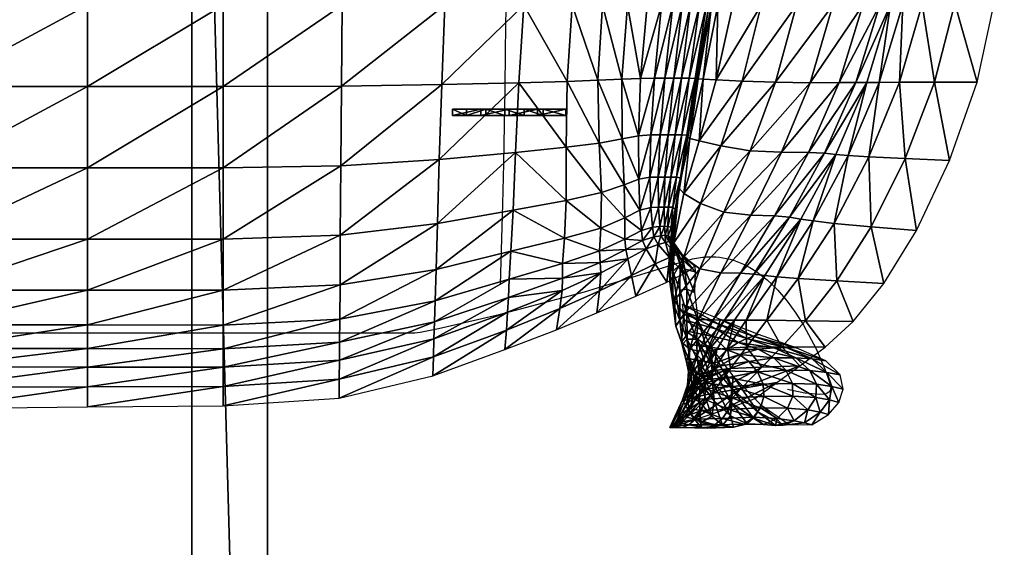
# Model space of a CAD drawing. Header units: inches. Extents: x -10.9 to 10.9, y -19.1 to 19.1.
# Tile 22 of 34: x -2.8 to 10.2, y 0 to 6.9. Entities that reach past the tile are written whole.
import ezdxf

# ---------------------------------------------------------------- set-up
doc = ezdxf.new("R2010")
doc.units = ezdxf.units.IN
doc.header["$MEASUREMENT"] = 0
doc.layers.get('0').update_dxf_attribs({"true_color": 0x5890e1})

msp = doc.modelspace()

# ---------------------------------------------------------------- linework, layer by layer
at = {"color": 153, "true_color": 0x5890e1}
for points in [[(3.547, 17.48, 1.179), (3.582, 16.392, 0.974), (3.6, 15.784, 0.817), (3.617, 15.099, 0.596), (3.626, 14.638, 0.448), (3.634, 14.121, 0.312), (3.639, 13.559, 0.189), (3.643, 12.961, 0.082), (3.648, 11.703, -0.076), (3.649, 11.063, -0.122), (3.649, 10.43, -0.143), (3.649, 9.748, -0.134), (3.646, 9.062, -0.091), (3.643, 8.384, -0.019), (3.638, 7.726, 0.076), (3.632, 7.1, 0.19), (3.626, 6.52, 0.319), (3.62, 5.996, 0.457), (3.613, 5.542, 0.6), (3.603, 5.026, 0.761), (3.59, 4.502, 0.894), (3.561, 3.44, 1.116)], [(-7.57, 2.806, 2.191), (2.399, 2.806, 1.071), (2.401, 2.806, 1.071), (2.405, 2.806, 1.071), (2.413, 2.806, 1.07), (2.437, 2.808, 1.069), (2.509, 2.818, 1.065), (2.748, 2.864, 1.048), (3.547, 3.048, 0.99), (4.668, 3.348, 0.913), (5.98, 3.749, 0.832), (6.007, 3.758, 0.831), (6.034, 3.766, 0.831), (6.061, 3.773, 0.832), (6.088, 3.779, 0.834), (6.114, 3.785, 0.836), (6.141, 3.79, 0.84), (6.167, 3.795, 0.844), (6.193, 3.798, 0.849), (6.218, 3.801, 0.855), (6.244, 3.804, 0.862), (6.269, 3.805, 0.87), (6.294, 3.807, 0.878), (6.319, 3.807, 0.888), (6.344, 3.807, 0.898), (6.369, 3.806, 0.909), (6.393, 3.805, 0.92), (6.441, 3.8, 0.946), (6.488, 3.794, 0.974), (6.535, 3.785, 1.006), (6.581, 3.774, 1.04), (6.626, 3.761, 1.076), (6.67, 3.745, 1.115), (6.713, 3.728, 1.157), (6.756, 3.71, 1.201), (6.798, 3.689, 1.247), (6.839, 3.667, 1.295), (6.919, 3.618, 1.397), (6.996, 3.563, 1.507), (7.069, 3.502, 1.624), (7.14, 3.438, 1.746), (7.208, 3.369, 1.873), (7.333, 3.222, 2.138), (7.446, 3.066, 2.415), (7.547, 2.907, 2.695), (7.712, 2.597, 3.244), (7.827, 2.33, 3.735), (7.867, 2.225, 3.943), (7.894, 2.145, 4.118), (7.899, 2.125, 4.169), (7.903, 2.107, 4.223), (7.904, 2.09, 4.281), (7.903, 2.075, 4.342), (7.9, 2.061, 4.405), (7.895, 2.049, 4.472), (7.881, 2.029, 4.614), (7.859, 2.014, 4.766), (7.831, 2.004, 4.927), (7.759, 1.996, 5.274), (7.566, 2.017, 6.045), (7.337, 2.065, 6.87)]]:
    msp.add_polyline3d(points, dxfattribs=at)

# ---------------------------------------------------------------- meshes
mesh = msp.add_polyface(dxfattribs=at)
corners = [(-0.493, 17.828, -3.615), (-0.493, -17.957, -3.615), (0.502, 17.828, -3.615), (0.502, -17.957, -3.615), (-0.493, 17.828, -0.645), (-0.493, -17.957, -0.645), (0.502, 17.828, -0.645), (0.502, -17.957, -0.645)]
mesh.append_faces([[corners[k] for k in face] for face in [(0, 2, 3), (3, 1, 0), (4, 5, 7), (7, 6, 4), (0, 1, 5), (5, 4, 0), (1, 3, 7), (7, 5, 1), (3, 2, 6), (6, 7, 3), (2, 0, 4), (4, 6, 2)]], dxfattribs={"vtx2": -1, "color": 153})
mesh = msp.add_polyface(dxfattribs=at)
corners = [(-3.854, 7.112, 1.38), (-5.557, 7.112, 1.608), (-5.557, 6.043, 1.79), (-3.854, 6.043, 1.576), (-3.854, 8.181, 1.268), (-5.557, 8.181, 1.503), (-1.864, 7.112, 1.136), (-1.864, 8.181, 1.014), (-1.864, 6.043, 1.348), (-0.084, 7.112, 0.959), (-0.084, 6.043, 1.185), (-0.084, 8.181, 0.826), (-3.854, 4.974, 1.901), (-5.557, 4.974, 2.098), (-5.557, 4.038, 2.409), (-3.854, 4.038, 2.235), (-1.864, 4.974, 1.692), (-1.864, 4.038, 2.051), (-0.084, 4.974, 1.546), (-0.084, 4.038, 1.923), (-3.854, 9.251, 1.193), (-5.557, 9.251, 1.429), (-3.854, 10.32, 1.136), (-5.557, 10.32, 1.371), (-1.864, 9.251, 0.937), (-1.864, 10.32, 0.884), (-0.084, 9.251, 0.744), (-0.084, 10.32, 0.688), (-6.473, 4.974, 2.21), (-6.473, 9.251, 1.566)]
mesh.append_faces([[corners[k] for k in face] for face in [(0, 1, 2), (2, 3, 0), (4, 5, 1), (1, 0, 4), (0, 6, 7), (7, 4, 0), (3, 8, 6), (6, 0, 3), (9, 6, 8), (8, 10, 9), (11, 7, 6), (6, 9, 11), (12, 13, 14), (14, 15, 12), (3, 2, 13), (13, 12, 3), (12, 16, 8), (8, 3, 12), (15, 17, 16), (16, 12, 15), (18, 16, 17), (17, 19, 18), (10, 8, 16), (16, 18, 10), (20, 21, 5), (5, 4, 20), (22, 23, 21), (21, 20, 22), (20, 24, 25), (25, 22, 20), (4, 7, 24), (24, 20, 4), (26, 24, 7), (7, 11, 26), (27, 25, 24), (24, 26, 27), (14, 13, 28), (5, 21, 29), (29, 21, 23)]], dxfattribs={"vtx2": -1, "color": 153})
mesh = msp.add_polyface(dxfattribs=at)
corners = [(6.616, 7.112, 6.755), (6.99, 7.112, 8.066), (7.18, 8.181, 7.996), (7.456, 7.112, 9.583), (7.662, 8.181, 9.514), (6.741, 6.115, 8.107), (7.178, 6.1, 9.625), (7.933, 7.112, 11.055), (7.633, 6.094, 11.097), (8.149, 8.181, 10.985), (8.327, 7.113, 12.246), (8.55, 8.182, 12.178), (8.015, 6.095, 12.286), (8.549, 7.116, 12.919), (8.233, 6.095, 12.956), (8.773, 8.182, 12.857), (8.692, 7.119, 13.334), (8.915, 8.183, 13.28), (8.378, 6.096, 13.366), (6.792, 8.181, 6.685), (7.284, 9.251, 7.927), (9.537, 7.133, 14.992), (9.713, 8.187, 14.97), (9.317, 8.185, 14.231), (9.108, 7.127, 14.267), (10.054, 7.14, 15.822), (10.186, 8.188, 15.816), (9.27, 6.1, 14.998), (9.831, 6.102, 15.81), (8.807, 6.099, 14.287), (8.852, 7.123, 13.748), (9.074, 8.184, 13.702), (8.539, 6.097, 13.776)]
mesh.append_faces([[corners[k] for k in face] for face in [(0, 1, 2), (1, 3, 4), (4, 2, 1), (5, 6, 3), (3, 1, 5), (7, 3, 6), (6, 8, 7), (9, 4, 3), (3, 7, 9), (7, 10, 11), (11, 9, 7), (8, 12, 10), (10, 7, 8), (13, 10, 12), (12, 14, 13), (15, 11, 10), (10, 13, 15), (13, 16, 17), (17, 15, 13), (14, 18, 16), (16, 13, 14), (19, 2, 20), (21, 22, 23), (23, 24, 21), (25, 26, 22), (22, 21, 25), (21, 27, 28), (28, 25, 21), (24, 29, 27), (27, 21, 24), (30, 31, 17), (17, 16, 30), (24, 23, 31), (31, 30, 24), (30, 32, 29), (29, 24, 30), (16, 18, 32), (32, 30, 16)]], dxfattribs={"vtx2": -1, "color": 153})
mesh = msp.add_polyface(dxfattribs=at)
corners = [(3.117, 5.662, 0.445), (3.117, 5.746, 0.445), (3.369, 5.746, 0.478), (3.369, 5.662, 0.478), (3.304, 5.746, 1.063), (2.931, 5.746, 1.079), (2.931, 5.662, 1.079), (3.304, 5.662, 1.063), (3.873, 5.662, 0.591), (3.621, 5.662, 0.511), (3.621, 5.746, 0.511), (3.873, 5.746, 0.591), (4.05, 5.746, 1.127), (3.677, 5.746, 1.061), (3.677, 5.662, 1.061), (4.05, 5.662, 1.127), (-0.084, 7.112, 0.959), (1.483, 7.112, 0.856), (1.492, 8.181, 0.711), (-0.084, 8.181, 0.826), (-0.084, 6.043, 1.185), (1.473, 6.05, 1.092), (2.832, 7.112, 0.831), (2.792, 6.07, 1.068), (2.871, 8.181, 0.676), (3.871, 7.112, 0.879), (3.941, 8.181, 0.721), (3.803, 6.094, 1.111), (-0.084, 4.974, 1.546), (1.465, 5.001, 1.454), (2.759, 5.083, 1.406)]
mesh.append_faces([[corners[k] for k in face] for face in [(0, 1, 2), (2, 3, 0), (4, 5, 6), (6, 7, 4), (1, 5, 4), (4, 2, 1), (0, 6, 5), (5, 1, 0), (8, 9, 10), (10, 11, 8), (12, 13, 14), (11, 10, 13), (13, 12, 11), (3, 9, 14), (14, 7, 3), (9, 3, 2), (2, 10, 9), (13, 4, 7), (7, 14, 13), (2, 4, 13), (13, 10, 2), (8, 15, 14), (14, 9, 8), (0, 3, 7), (7, 6, 0), (16, 17, 18), (18, 19, 16), (20, 21, 17), (17, 16, 20), (22, 17, 21), (21, 23, 22), (17, 22, 24), (22, 25, 26), (23, 27, 25), (25, 22, 23), (21, 20, 28), (23, 21, 29), (27, 23, 30)]], dxfattribs={"vtx2": -1, "color": 153})
mesh = msp.add_polyface(dxfattribs=at)
corners = [(4.124, 5.746, 0.677), (4.423, 5.746, 1.252), (4.423, 5.662, 1.252), (4.124, 5.662, 0.677), (4.05, 5.662, 1.127), (3.873, 5.662, 0.591), (3.677, 5.662, 1.061), (4.05, 5.746, 1.127), (3.873, 5.746, 0.591), (5.682, 7.112, 1.872), (5.49, 7.112, 1.636), (5.404, 6.148, 1.755), (5.586, 6.152, 1.974), (5.773, 8.181, 1.802), (5.725, 6.152, 2.199), (5.828, 7.112, 2.102), (5.376, 5.395, 1.949), (5.538, 5.409, 2.142), (5.663, 5.409, 2.353), (5.84, 6.152, 2.422), (5.766, 5.409, 2.571), (4.507, 7.112, 0.995), (4.438, 6.111, 1.216), (4.842, 6.125, 1.367), (4.906, 7.112, 1.169), (3.871, 7.112, 0.879), (3.803, 6.094, 1.111), (4.425, 5.246, 1.505), (4.859, 5.3, 1.638), (4.998, 8.181, 1.04), (5.232, 7.112, 1.392), (5.325, 8.181, 1.291), (5.16, 6.138, 1.55), (5.162, 5.355, 1.783)]
mesh.append_faces([[corners[k] for k in face] for face in [(0, 1, 2), (2, 3, 0), (3, 2, 4), (4, 5, 3), (6, 4, 7), (3, 5, 8), (8, 0, 3), (1, 7, 4), (4, 2, 1), (0, 8, 7), (7, 1, 0), (9, 10, 11), (11, 12, 9), (10, 9, 13), (12, 14, 15), (15, 9, 12), (12, 11, 16), (16, 17, 12), (17, 18, 14), (14, 12, 17), (19, 14, 18), (18, 20, 19), (21, 22, 23), (23, 24, 21), (25, 26, 22), (22, 21, 25), (27, 22, 26), (28, 23, 22), (29, 24, 30), (31, 30, 10), (30, 32, 11), (11, 10, 30), (24, 23, 32), (32, 30, 24), (33, 32, 23), (23, 28, 33), (16, 11, 32), (32, 33, 16)]], dxfattribs={"vtx2": -1, "color": 153})
mesh = msp.add_polyface(dxfattribs=at)
corners = [(5.682, 7.112, 1.872), (5.828, 7.112, 2.102), (5.921, 8.181, 2.032), (5.95, 7.112, 2.326), (5.725, 6.152, 2.199), (5.84, 6.152, 2.422), (6.043, 8.181, 2.257), (6.061, 7.112, 2.678), (6.163, 8.181, 2.608), (5.943, 6.152, 2.774), (6.179, 7.112, 3.288), (6.045, 6.152, 3.384), (6.3, 8.181, 3.219), (6.271, 7.112, 3.999), (6.413, 8.181, 3.93), (6.121, 6.151, 4.091), (6.306, 7.112, 4.652), (6.144, 6.148, 4.734), (6.459, 8.181, 4.584), (6.337, 7.112, 5.277), (6.497, 8.181, 5.208), (6.162, 6.144, 5.345), (6.99, 7.112, 8.066), (6.616, 7.112, 6.755), (6.398, 6.132, 6.8), (6.741, 6.115, 8.107), (5.766, 5.409, 2.571), (5.858, 5.409, 2.923), (5.947, 5.409, 3.533), (6.011, 5.405, 4.23), (6.024, 5.393, 4.842), (6.419, 7.112, 5.901), (6.586, 8.181, 5.832), (6.226, 6.14, 5.956)]
mesh.append_faces([[corners[k] for k in face] for face in [(0, 1, 2), (3, 1, 4), (4, 5, 3), (6, 2, 1), (1, 3, 6), (3, 7, 8), (8, 6, 3), (5, 9, 7), (7, 3, 5), (10, 7, 9), (9, 11, 10), (12, 8, 7), (7, 10, 12), (10, 13, 14), (14, 12, 10), (11, 15, 13), (13, 10, 11), (16, 13, 15), (15, 17, 16), (18, 14, 13), (13, 16, 18), (16, 19, 20), (20, 18, 16), (17, 21, 19), (19, 16, 17), (22, 23, 24), (24, 25, 22), (9, 5, 26), (11, 9, 27), (15, 11, 28), (17, 15, 29), (21, 17, 30), (20, 19, 31), (32, 31, 23), (31, 33, 24), (24, 23, 31), (19, 21, 33), (33, 31, 19)]], dxfattribs={"vtx2": -1, "color": 153})
mesh = msp.add_polyface(dxfattribs=at)
corners = [(2.695, 2.951, 1.97), (3.667, 3.274, 1.904), (3.679, 3.512, 1.947), (2.687, 2.731, 1.796), (3.657, 3.079, 1.772), (2.759, 5.083, 1.406), (3.76, 5.178, 1.418), (3.803, 6.094, 1.111), (2.734, 4.242, 1.739), (3.729, 4.421, 1.706), (2.717, 3.642, 1.961), (3.701, 3.88, 1.882), (2.704, 3.229, 2.047), (4.377, 3.528, 1.994), (4.38, 3.72, 2.012), (4.875, 3.731, 2.161), (4.866, 3.885, 2.159), (4.372, 3.365, 1.877), (4.883, 3.597, 2.047), (4.425, 5.246, 1.505), (4.438, 6.111, 1.216), (4.859, 5.3, 1.638), (4.427, 4.548, 1.777), (4.893, 4.65, 1.9), (4.405, 4.05, 1.943), (4.884, 4.185, 2.072), (4.342, 3.127, 1.648), (4.864, 3.359, 1.784), (4.298, 2.849, 1.363), (4.83, 3.069, 1.447), (3.641, 2.844, 1.573), (3.622, 2.588, 1.34), (2.681, 2.492, 1.588), (2.674, 2.243, 1.364)]
mesh.append_faces([[corners[k] for k in face] for face in [(0, 1, 2), (3, 4, 1), (5, 6, 7), (8, 9, 6), (6, 5, 8), (10, 11, 9), (9, 8, 10), (12, 2, 11), (11, 10, 12), (13, 14, 2), (2, 1, 13), (15, 16, 14), (14, 13, 15), (13, 17, 18), (18, 15, 13), (1, 4, 17), (17, 13, 1), (7, 6, 19), (20, 19, 21), (19, 22, 23), (6, 9, 22), (22, 19, 6), (24, 22, 9), (9, 11, 24), (22, 24, 25), (24, 14, 16), (16, 25, 24), (11, 2, 14), (14, 24, 11), (26, 27, 18), (18, 17, 26), (28, 29, 27), (27, 26, 28), (26, 30, 31), (31, 28, 26), (17, 4, 30), (30, 26, 17), (32, 30, 4), (33, 31, 30)]], dxfattribs={"vtx2": -1, "color": 153})
mesh = msp.add_polyface(dxfattribs=at)
corners = [(5.821, 4.047, 3.644), (5.768, 4.082, 3.366), (5.82, 3.987, 3.343), (5.805, 4.197, 3.639), (5.852, 3.915, 4.185), (5.827, 4.133, 4.094), (5.766, 5.409, 2.571), (5.858, 5.409, 2.923), (5.943, 6.152, 2.774), (5.947, 5.409, 3.533), (5.802, 4.854, 3.087), (5.877, 4.854, 3.654), (6.045, 6.152, 3.384), (6.011, 5.405, 4.23), (6.121, 6.151, 4.091), (5.929, 4.842, 4.302), (6.024, 5.393, 4.842), (5.934, 4.807, 4.881), (5.917, 4.76, 5.426), (6.025, 5.378, 5.413), (5.764, 4.206, 3.33), (5.827, 4.458, 3.666), (5.773, 4.458, 3.23), (5.86, 4.43, 4.195), (5.857, 4.347, 4.756), (5.815, 3.965, 4.762), (5.835, 4.236, 5.334), (5.803, 3.955, 5.254), (6.191, 4.508, 8.055), (5.975, 4.638, 6.764), (5.842, 3.989, 6.729), (5.972, 3.804, 8.028), (6.051, 5.362, 5.983), (5.908, 4.712, 5.97), (5.813, 4.124, 5.911)]
mesh.append_faces([[corners[k] for k in face] for face in [(0, 1, 2), (1, 0, 3), (0, 4, 5), (5, 3, 0), (6, 7, 8), (9, 7, 10), (10, 11, 9), (7, 9, 12), (9, 13, 14), (11, 15, 13), (13, 9, 11), (16, 13, 15), (15, 17, 16), (17, 18, 19), (19, 16, 17), (20, 3, 21), (11, 10, 22), (22, 21, 11), (21, 23, 15), (15, 11, 21), (3, 5, 23), (23, 21, 3), (24, 23, 5), (5, 25, 24), (17, 15, 23), (23, 24, 17), (24, 26, 18), (18, 17, 24), (25, 27, 26), (26, 24, 25), (28, 29, 30), (30, 31, 28), (32, 33, 29), (19, 18, 33), (33, 32, 19), (34, 33, 18), (18, 26, 34), (30, 29, 33), (33, 34, 30)]], dxfattribs={"vtx2": -1, "color": 153})
mesh = msp.add_polyface(dxfattribs=at)
corners = [(6.011, 5.405, 4.23), (6.024, 5.393, 4.842), (6.144, 6.148, 4.734), (6.025, 5.378, 5.413), (6.162, 6.144, 5.345), (6.461, 5.263, 8.093), (6.173, 5.33, 6.795), (5.975, 4.638, 6.764), (6.191, 4.508, 8.055), (6.741, 6.115, 8.107), (6.398, 6.132, 6.8), (6.846, 5.2, 9.61), (7.178, 6.1, 9.625), (6.501, 4.391, 9.572), (7.258, 5.18, 11.082), (6.853, 4.352, 11.044), (7.633, 6.094, 11.097), (7.166, 4.346, 12.233), (7.613, 5.176, 12.272), (5.972, 3.804, 8.028), (6.184, 3.648, 9.545), (6.458, 3.596, 11.017), (5.973, 3.052, 9.527), (6.719, 3.591, 12.202), (6.161, 2.984, 10.999), (6.895, 3.578, 12.858), (6.359, 2.977, 12.178), (7.363, 4.327, 12.903), (7.037, 3.561, 13.25), (7.51, 4.302, 13.313), (6.508, 2.975, 12.816), (6.051, 5.362, 5.983), (6.226, 6.14, 5.956), (6.013, 3.381, 4.508), (5.986, 3.645, 3.796), (6.114, 3.336, 3.926), (6.121, 3.611, 3.154), (6.119, 3.689, 2.648), (5.951, 3.818, 3.263), (6.079, 3.654, 2.309), (5.927, 3.864, 2.893), (6.791, 2.975, 13.55), (7.196, 3.544, 13.642)]
mesh.append_faces([[corners[k] for k in face] for face in [(0, 1, 2), (1, 3, 4), (5, 6, 7), (7, 8, 5), (9, 10, 6), (6, 5, 9), (5, 11, 12), (12, 9, 5), (8, 13, 11), (11, 5, 8), (14, 11, 13), (13, 15, 14), (16, 12, 11), (15, 17, 18), (18, 14, 15), (19, 20, 13), (13, 8, 19), (21, 20, 22), (15, 13, 20), (20, 21, 15), (21, 23, 17), (17, 15, 21), (23, 21, 24), (25, 23, 26), (27, 17, 23), (23, 25, 27), (25, 28, 29), (28, 25, 30), (31, 32, 4), (4, 3, 31), (6, 10, 32), (32, 31, 6), (7, 6, 31), (33, 34, 35), (36, 35, 34), (37, 36, 38), (39, 37, 40), (41, 42, 28)]], dxfattribs={"vtx2": -1, "color": 153})
mesh = msp.add_polyface(dxfattribs=at)
corners = [(6.846, 5.2, 9.61), (7.258, 5.18, 11.082), (7.633, 6.094, 11.097), (7.613, 5.176, 12.272), (8.015, 6.095, 12.286), (7.823, 5.166, 12.943), (7.166, 4.346, 12.233), (7.363, 4.327, 12.903), (8.233, 6.095, 12.956), (7.97, 5.152, 13.355), (8.378, 6.096, 13.366), (7.51, 4.302, 13.313), (6.895, 3.578, 12.858), (8.885, 5.097, 14.971), (9.27, 6.1, 14.998), (8.807, 6.099, 14.287), (8.407, 5.121, 14.275), (9.465, 5.07, 15.763), (9.831, 6.102, 15.81), (8.438, 4.202, 14.903), (9.032, 4.152, 15.673), (7.95, 4.246, 14.223), (7.983, 3.492, 14.785), (7.476, 3.522, 14.124), (8.604, 3.458, 15.535), (8.198, 2.957, 15.354), (7.574, 2.966, 14.636), (8.133, 5.138, 13.768), (8.539, 6.097, 13.776), (7.673, 4.277, 13.723), (7.196, 3.544, 13.642), (7.037, 3.561, 13.25), (7.066, 2.973, 14.005)]
mesh.append_faces([[corners[k] for k in face] for face in [(0, 1, 2), (1, 3, 4), (4, 2, 1), (5, 3, 6), (6, 7, 5), (8, 4, 3), (3, 5, 8), (5, 9, 10), (10, 8, 5), (7, 11, 9), (9, 5, 7), (11, 7, 12), (13, 14, 15), (15, 16, 13), (17, 18, 14), (14, 13, 17), (13, 19, 20), (20, 17, 13), (16, 21, 19), (19, 13, 16), (22, 19, 21), (21, 23, 22), (24, 20, 19), (19, 22, 24), (25, 24, 22), (26, 22, 23), (27, 28, 10), (10, 9, 27), (16, 15, 28), (28, 27, 16), (27, 29, 21), (21, 16, 27), (9, 11, 29), (29, 27, 9), (30, 29, 11), (11, 31, 30), (23, 21, 29), (29, 30, 23), (32, 23, 30)]], dxfattribs={"vtx2": -1, "color": 153})
mesh = msp.add_polyface(dxfattribs=at)
corners = [(-0.084, 2.597, 2.192), (1.448, 2.684, 2.098), (1.451, 2.989, 2.203), (-0.084, 2.91, 2.307), (-0.084, 2.355, 1.959), (1.447, 2.447, 1.88), (2.695, 2.951, 1.97), (2.687, 2.731, 1.796), (2.704, 3.229, 2.047), (3.679, 3.512, 1.947), (3.667, 3.274, 1.904), (-0.084, 4.974, 1.546), (1.465, 5.001, 1.454), (1.473, 6.05, 1.092), (-0.084, 4.038, 1.923), (1.458, 4.089, 1.827), (2.759, 5.083, 1.406), (2.734, 4.242, 1.739), (2.792, 6.07, 1.068), (-1.864, 2.911, 2.401), (-0.084, 3.37, 2.197), (-1.864, 3.37, 2.306), (1.454, 3.438, 2.095), (2.717, 3.642, 1.961), (3.657, 3.079, 1.772), (2.681, 2.492, 1.588), (3.641, 2.844, 1.573), (2.674, 2.243, 1.364), (1.445, 2.201, 1.65), (1.443, 1.951, 1.415), (-0.084, 2.103, 1.718), (-0.084, 1.847, 1.473), (-1.864, 1.834, 1.535), (-1.864, 2.1, 1.794)]
mesh.append_faces([[corners[k] for k in face] for face in [(0, 1, 2), (2, 3, 0), (4, 5, 1), (1, 0, 4), (6, 1, 5), (5, 7, 6), (8, 2, 1), (1, 6, 8), (9, 8, 6), (10, 6, 7), (11, 12, 13), (14, 15, 12), (12, 11, 14), (16, 12, 15), (15, 17, 16), (12, 16, 18), (19, 3, 20), (21, 20, 14), (20, 22, 15), (15, 14, 20), (3, 2, 22), (22, 20, 3), (23, 22, 2), (2, 8, 23), (17, 15, 22), (22, 23, 17), (24, 7, 25), (26, 25, 27), (25, 28, 29), (29, 27, 25), (7, 5, 28), (28, 25, 7), (30, 28, 5), (5, 4, 30), (31, 29, 28), (28, 30, 31), (32, 31, 30), (33, 30, 4)]], dxfattribs={"vtx2": -1, "color": 153})
mesh = msp.add_polyface(dxfattribs=at)
corners = [(5.764, 4.206, 3.33), (5.721, 4.208, 3.099), (5.727, 4.09, 3.145), (5.538, 5.409, 2.142), (5.376, 5.395, 1.949), (5.382, 4.827, 2.165), (5.526, 4.853, 2.341), (5.637, 4.854, 2.542), (5.663, 5.409, 2.353), (5.766, 5.409, 2.571), (5.725, 4.854, 2.754), (5.802, 4.854, 3.087), (5.858, 5.409, 2.923), (5.54, 4.454, 2.537), (5.397, 4.418, 2.349), (5.415, 4.154, 2.472), (5.563, 4.197, 2.679), (5.641, 4.457, 2.744), (5.659, 4.204, 2.898), (5.715, 4.458, 2.949), (5.773, 4.458, 3.23), (5.827, 4.458, 3.666), (4.893, 4.65, 1.9), (4.859, 5.3, 1.638), (4.425, 5.246, 1.505), (4.884, 4.185, 2.072), (4.427, 4.548, 1.777), (5.162, 5.355, 1.783), (5.191, 4.751, 2.023), (5.196, 4.318, 2.201), (5.197, 4.04, 2.305)]
mesh.append_faces([[corners[k] for k in face] for face in [(0, 1, 2), (3, 4, 5), (5, 6, 3), (6, 7, 8), (8, 3, 6), (9, 8, 7), (7, 10, 9), (10, 11, 12), (12, 9, 10), (13, 14, 15), (15, 16, 13), (6, 5, 14), (14, 13, 6), (13, 17, 7), (7, 6, 13), (16, 18, 17), (17, 13, 16), (19, 17, 18), (18, 1, 19), (10, 7, 17), (17, 19, 10), (19, 20, 11), (11, 10, 19), (1, 0, 20), (20, 19, 1), (21, 20, 0), (22, 23, 24), (25, 22, 26), (27, 28, 5), (5, 4, 27), (23, 22, 28), (28, 27, 23), (29, 28, 22), (22, 25, 29), (14, 5, 28), (28, 29, 14), (29, 30, 15), (15, 14, 29), (30, 29, 25)]], dxfattribs={"vtx2": -1, "color": 153})
mesh = msp.add_polyface(dxfattribs=at)
corners = [(5.578, 4.07, 2.719), (5.429, 4.021, 2.505), (5.477, 3.91, 2.411), (5.635, 3.97, 2.627), (5.563, 4.197, 2.679), (5.415, 4.154, 2.472), (5.673, 4.082, 2.942), (5.659, 4.204, 2.898), (5.731, 3.993, 2.855), (5.727, 4.09, 3.145), (5.781, 4.008, 3.079), (5.721, 4.208, 3.099), (5.768, 4.082, 3.366), (5.764, 4.206, 3.33), (5.82, 3.987, 3.343), (5.805, 4.197, 3.639), (5.21, 3.902, 2.325), (5.197, 4.04, 2.305), (4.866, 3.885, 2.159), (4.875, 3.731, 2.161), (5.239, 3.782, 2.221), (4.883, 3.597, 2.047), (4.884, 4.185, 2.072), (5.813, 4.124, 5.911), (5.781, 3.718, 5.69), (5.788, 3.479, 6.657), (5.783, 3.797, 2.373), (5.596, 3.713, 2.152), (5.751, 3.472, 1.81), (5.286, 3.561, 1.954), (5.341, 3.288, 1.605), (4.864, 3.359, 1.784), (4.83, 3.069, 1.447)]
mesh.append_faces([[corners[k] for k in face] for face in [(0, 1, 2), (2, 3, 0), (4, 5, 1), (1, 0, 4), (0, 6, 7), (7, 4, 0), (3, 8, 6), (6, 0, 3), (9, 6, 8), (8, 10, 9), (11, 7, 6), (6, 9, 11), (9, 12, 13), (10, 14, 12), (12, 9, 10), (15, 13, 12), (16, 17, 18), (18, 19, 16), (1, 5, 17), (17, 16, 1), (16, 20, 2), (2, 1, 16), (19, 21, 20), (20, 16, 19), (22, 18, 17), (23, 24, 25), (8, 3, 26), (26, 27, 28), (3, 2, 27), (27, 26, 3), (29, 27, 2), (2, 20, 29), (30, 28, 27), (27, 29, 30), (29, 31, 32), (32, 30, 29), (20, 21, 31), (31, 29, 20)]], dxfattribs={"vtx2": -1, "color": 153})
mesh = msp.add_polyface(dxfattribs=at)
corners = [(5.82, 3.987, 3.343), (5.88, 3.9, 3.693), (5.821, 4.047, 3.644), (5.926, 3.707, 4.279), (5.852, 3.915, 4.185), (5.828, 3.614, 5.194), (5.921, 3.367, 5.254), (5.815, 3.965, 4.762), (5.827, 4.133, 4.094), (5.781, 3.718, 5.69), (5.803, 3.955, 5.254), (5.827, 3.206, 6.517), (5.788, 3.479, 6.657), (5.919, 2.974, 6.52), (5.85, 3.237, 8.008), (5.972, 3.804, 8.028), (5.842, 3.989, 6.729), (5.973, 3.052, 9.527), (6.184, 3.648, 9.545), (5.813, 4.124, 5.911), (5.835, 4.236, 5.334), (6.013, 3.381, 4.508), (6.013, 3.061, 5.416), (5.986, 3.645, 3.796), (5.951, 3.818, 3.263), (6.121, 3.611, 3.154), (5.927, 3.864, 2.893), (5.781, 4.008, 3.079), (6.119, 3.689, 2.648), (5.882, 3.839, 2.619), (6.079, 3.654, 2.309), (5.731, 3.993, 2.855), (5.783, 3.797, 2.373), (5.977, 3.588, 2.037), (5.751, 3.472, 1.81)]
mesh.append_faces([[corners[k] for k in face] for face in [(0, 1, 2), (1, 3, 4), (4, 2, 1), (5, 4, 3), (3, 6, 5), (7, 8, 4), (4, 5, 7), (5, 9, 10), (10, 7, 5), (11, 12, 9), (9, 5, 11), (5, 6, 13), (13, 11, 5), (14, 12, 11), (15, 16, 12), (12, 14, 15), (14, 17, 18), (18, 15, 14), (12, 16, 19), (20, 10, 9), (9, 19, 20), (6, 3, 21), (21, 22, 6), (23, 21, 3), (3, 1, 23), (23, 24, 25), (1, 0, 24), (24, 23, 1), (26, 24, 0), (0, 27, 26), (24, 26, 28), (26, 29, 30), (27, 31, 29), (29, 26, 27), (32, 29, 31), (33, 30, 29), (29, 32, 33), (34, 33, 32)]], dxfattribs={"vtx2": -1, "color": 153})
mesh = msp.add_polyface(dxfattribs=at)
corners = [(-3.854, 2.604, 2.394), (-5.557, 2.607, 2.492), (-5.557, 2.363, 2.237), (-3.854, 2.36, 2.148), (-3.854, 2.911, 2.527), (-5.557, 2.912, 2.639), (-1.864, 2.601, 2.28), (-1.864, 2.911, 2.401), (-1.864, 2.358, 2.045), (-0.084, 2.597, 2.192), (-0.084, 2.355, 1.959), (-0.084, 2.91, 2.307), (-5.557, 3.37, 2.6), (-5.557, 4.038, 2.409), (-6.473, 4.038, 2.504), (-6.473, 3.37, 2.672), (-3.854, 3.37, 2.459), (-3.854, 4.038, 2.235), (-1.864, 3.37, 2.306), (-1.864, 4.038, 2.051), (-0.084, 3.37, 2.197), (-0.084, 4.038, 1.923), (-6.473, 2.61, 2.537), (-6.473, 2.368, 2.279), (-0.084, 2.103, 1.718), (-1.864, 2.1, 1.794), (-1.864, 1.834, 1.535), (-3.854, 2.093, 1.879), (-3.854, 1.815, 1.597), (-5.557, 2.088, 1.95), (-5.557, 1.799, 1.647), (-6.473, 2.09, 1.984), (-6.473, 1.795, 1.67)]
mesh.append_faces([[corners[k] for k in face] for face in [(0, 1, 2), (2, 3, 0), (4, 5, 1), (1, 0, 4), (0, 6, 7), (7, 4, 0), (3, 8, 6), (6, 0, 3), (9, 6, 8), (8, 10, 9), (11, 7, 6), (6, 9, 11), (12, 13, 14), (5, 12, 15), (16, 12, 5), (5, 4, 16), (17, 13, 12), (12, 16, 17), (16, 18, 19), (19, 17, 16), (4, 7, 18), (18, 16, 4), (20, 18, 7), (21, 19, 18), (22, 1, 5), (23, 2, 1), (24, 25, 26), (10, 8, 25), (27, 25, 8), (8, 3, 27), (28, 26, 25), (25, 27, 28), (27, 29, 30), (30, 28, 27), (3, 2, 29), (29, 27, 3), (31, 29, 2), (32, 30, 29), (29, 31, 32)]], dxfattribs={"vtx2": -1, "color": 153})
mesh = msp.add_polyface(dxfattribs=at)
corners = [(5.867, 2.894, 7.989), (5.827, 3.206, 6.517), (5.919, 2.974, 6.52), (5.958, 2.657, 7.975), (5.85, 3.237, 8.008), (5.943, 2.687, 9.513), (5.973, 3.052, 9.527), (6.007, 2.428, 9.501), (6.051, 2.592, 10.987), (6.161, 2.984, 10.999), (6.171, 2.567, 12.161), (6.359, 2.977, 12.178), (6.508, 2.975, 12.816), (6.287, 2.571, 12.783), (6.458, 3.596, 11.017), (6.342, 2.387, 5.977), (6.141, 2.724, 5.662), (6.164, 2.966, 4.688), (6.339, 2.606, 5.164), (6.217, 2.438, 10.96), (6.297, 2.626, 9.574), (6.018, 2.66, 9.576), (6.054, 2.465, 10.968), (6.354, 2.407, 10.955), (5.966, 3.09, 6.389), (5.979, 2.977, 7.257), (6.403, 2.854, 7.269), (6.433, 2.923, 6.44), (6.455, 2.981, 5.725), (5.953, 3.186, 5.624), (5.995, 2.833, 8.329), (6.358, 2.76, 8.329), (6.058, 2.408, 7.968), (6.017, 2.724, 6.556), (6.152, 2.452, 6.675), (6.013, 3.061, 5.416), (5.921, 3.367, 5.254), (6.013, 3.381, 4.508), (6.114, 3.336, 3.926)]
mesh.append_faces([[corners[k] for k in face] for face in [(0, 1, 2), (2, 3, 0), (1, 0, 4), (0, 5, 6), (6, 4, 0), (3, 7, 5), (5, 0, 3), (8, 5, 7), (9, 6, 5), (5, 8, 9), (8, 10, 11), (11, 9, 8), (12, 11, 10), (10, 13, 12), (6, 9, 14), (15, 16, 17), (17, 18, 15), (19, 20, 21), (21, 22, 19), (20, 19, 23), (24, 25, 26), (26, 27, 24), (27, 28, 29), (29, 24, 27), (30, 21, 20), (20, 31, 30), (31, 26, 25), (25, 30, 31), (7, 3, 32), (32, 33, 34), (3, 2, 33), (33, 32, 3), (35, 33, 2), (2, 36, 35), (16, 34, 33), (33, 35, 16), (35, 37, 17), (17, 16, 35), (38, 17, 37)]], dxfattribs={"vtx2": -1, "color": 153})
mesh = msp.add_polyface(dxfattribs=at)
corners = [(6.287, 2.571, 12.783), (6.409, 2.589, 13.128), (6.641, 2.975, 13.183), (6.508, 2.975, 12.816), (6.161, 2.984, 10.999), (6.359, 2.977, 12.178), (6.719, 3.591, 12.202), (6.895, 3.578, 12.858), (7.037, 3.561, 13.25), (6.799, 2.619, 13.897), (6.589, 2.339, 13.785), (6.997, 2.359, 14.313), (6.339, 2.606, 5.164), (6.619, 2.243, 5.48), (6.612, 2.064, 6.272), (6.342, 2.387, 5.977), (7.018, 2.134, 9.572), (6.943, 2.294, 9.572), (6.558, 2.221, 10.953), (6.498, 2.31, 10.953), (6.239, 2.192, 12.08), (6.829, 2.431, 9.572), (6.439, 2.368, 10.953), (6.705, 2.523, 9.572), (6.223, 2.221, 12.076), (6.538, 2.584, 9.573), (6.354, 2.407, 10.955), (7.156, 2.478, 8.329), (6.95, 2.593, 8.329), (6.687, 2.682, 8.329), (7.16, 2.613, 7.295), (6.803, 2.732, 7.282), (6.297, 2.626, 9.574), (6.433, 2.923, 6.44), (6.403, 2.854, 7.269), (6.887, 2.763, 6.49), (6.955, 2.786, 5.826), (6.455, 2.981, 5.725), (6.358, 2.76, 8.329), (6.345, 2.009, 13.658), (6.547, 2.607, 13.473), (6.791, 2.975, 13.55), (7.066, 2.973, 14.005), (6.367, 2.313, 13.395)]
mesh.append_faces([[corners[k] for k in face] for face in [(0, 1, 2), (2, 3, 0), (4, 5, 6), (5, 3, 7), (3, 2, 8), (9, 10, 11), (12, 13, 14), (14, 15, 12), (16, 17, 18), (18, 19, 20), (17, 21, 19), (19, 18, 17), (22, 19, 21), (21, 23, 22), (19, 22, 24), (23, 25, 26), (26, 22, 23), (23, 21, 27), (28, 29, 25), (25, 23, 28), (30, 31, 29), (26, 25, 32), (33, 34, 31), (31, 35, 33), (35, 36, 37), (37, 33, 35), (38, 32, 25), (25, 29, 38), (29, 31, 34), (34, 38, 29), (11, 10, 39), (40, 41, 2), (2, 1, 40), (9, 42, 41), (41, 40, 9), (40, 43, 10), (10, 9, 40), (43, 40, 1), (8, 2, 41)]], dxfattribs={"vtx2": -1, "color": 153})
mesh = msp.add_polyface(dxfattribs=at)
corners = [(7.263, 2.622, 14.477), (7.574, 2.966, 14.636), (7.066, 2.973, 14.005), (6.799, 2.619, 13.897), (7.832, 2.62, 15.136), (8.198, 2.957, 15.354), (6.997, 2.359, 14.313), (7.499, 2.376, 14.91), (7.983, 3.492, 14.785), (7.476, 3.522, 14.124), (8.066, 2.068, 6.051), (8.028, 2.256, 6.043), (7.853, 2.288, 6.599), (7.631, 2.312, 7.309), (7.718, 2.132, 7.31), (7.92, 2.104, 6.603), (7.661, 2.465, 6.58), (7.445, 2.479, 7.305), (7.841, 2.442, 6.006), (7.314, 2.319, 8.329), (7.404, 2.143, 8.329), (6.943, 2.294, 9.572), (7.018, 2.134, 9.572), (7.156, 2.478, 8.329), (6.829, 2.431, 9.572), (7.318, 2.617, 6.541), (7.451, 2.613, 5.927), (7.16, 2.613, 7.295), (6.887, 2.763, 6.49), (6.803, 2.732, 7.282), (6.955, 2.786, 5.826), (6.95, 2.593, 8.329), (6.705, 2.523, 9.572), (6.687, 2.682, 8.329), (6.725, 2.075, 14.148), (7.198, 2.155, 14.704), (7.196, 3.544, 13.642), (6.791, 2.975, 13.55)]
mesh.append_faces([[corners[k] for k in face] for face in [(0, 1, 2), (2, 3, 0), (4, 5, 1), (1, 0, 4), (0, 6, 7), (7, 4, 0), (6, 0, 3), (8, 1, 5), (9, 2, 1), (10, 11, 12), (13, 14, 15), (15, 12, 13), (12, 16, 17), (17, 13, 12), (11, 18, 16), (16, 12, 11), (19, 20, 14), (14, 13, 19), (21, 22, 20), (20, 19, 21), (19, 23, 24), (24, 21, 19), (13, 17, 23), (23, 19, 13), (25, 16, 18), (18, 26, 25), (27, 17, 16), (16, 25, 27), (25, 28, 29), (29, 27, 25), (26, 30, 28), (28, 25, 26), (31, 23, 17), (17, 27, 31), (23, 31, 32), (33, 31, 27), (34, 35, 7), (7, 6, 34), (36, 37, 2)]], dxfattribs={"vtx2": -1, "color": 153})
mesh = msp.add_polyface(dxfattribs=at)
corners = [(6.007, 2.428, 9.501), (6.033, 2.302, 10.977), (6.051, 2.592, 10.987), (6.067, 2.253, 12.146), (6.171, 2.567, 12.161), (6.287, 2.571, 12.783), (6.142, 2.256, 12.75), (6.246, 2.285, 13.072), (6.409, 2.589, 13.128), (6.351, 2.159, 6.925), (6.152, 2.452, 6.675), (6.141, 2.724, 5.662), (6.342, 2.387, 5.977), (6.239, 2.192, 12.08), (6.255, 2.149, 12.083), (6.558, 2.221, 10.953), (6.223, 2.221, 12.076), (6.498, 2.31, 10.953), (6.439, 2.368, 10.953), (6.354, 2.407, 10.955), (6.197, 2.245, 12.075), (6.217, 2.438, 10.96), (6.147, 2.275, 12.078), (6.054, 2.465, 10.968), (6.086, 2.307, 12.083), (6.589, 2.339, 13.785), (6.367, 2.313, 13.395), (6.151, 1.971, 13.298), (6.015, 1.999, 10.966), (6.077, 2.153, 9.491), (6.058, 2.408, 7.968), (6.189, 2.157, 8.01), (6.13, 2.174, 12.548), (6.127, 2.194, 12.534), (6.128, 2.153, 12.561), (6.101, 2.198, 12.663), (6.097, 2.177, 12.694), (6.115, 2.22, 12.518), (6.099, 2.249, 12.5), (6.102, 2.219, 12.619), (6.101, 2.24, 12.57)]
mesh.append_faces([[corners[k] for k in face] for face in [(0, 1, 2), (1, 3, 4), (4, 2, 1), (5, 4, 3), (3, 6, 5), (6, 7, 8), (8, 5, 6), (9, 10, 11), (11, 12, 9), (13, 14, 15), (16, 13, 17), (18, 19, 20), (20, 16, 18), (21, 22, 20), (20, 19, 21), (23, 24, 22), (22, 21, 23), (25, 26, 27), (3, 1, 28), (1, 0, 29), (30, 29, 0), (29, 30, 31), (10, 31, 30), (32, 16, 20), (20, 33, 32), (34, 13, 16), (16, 32, 34), (33, 35, 36), (36, 32, 33), (37, 22, 24), (24, 38, 37), (33, 20, 22), (22, 37, 33), (37, 39, 35), (35, 33, 37), (38, 40, 39), (39, 37, 38), (8, 7, 26)]], dxfattribs={"vtx2": -1, "color": 153})
mesh = msp.add_polyface(dxfattribs=at)
corners = [(6.372, 1.914, 8.146), (6.189, 2.157, 8.01), (6.152, 2.452, 6.675), (6.351, 2.159, 6.925), (6.341, 1.715, 9.406), (6.179, 1.902, 9.465), (6.247, 1.935, 12.095), (6.205, 1.787, 12.099), (6.56, 1.802, 10.953), (6.261, 2.071, 12.088), (6.599, 1.952, 10.953), (6.255, 2.149, 12.083), (6.599, 2.102, 10.953), (6.151, 1.971, 13.298), (6.345, 2.009, 13.658), (6.589, 2.339, 13.785), (5.917, 1.603, 13.192), (6.367, 2.313, 13.395), (6.246, 2.285, 13.072), (6.058, 1.946, 13.004), (6.015, 1.999, 10.966), (5.956, 1.928, 12.127), (6.067, 2.253, 12.146), (6.051, 1.752, 10.835), (6.077, 2.153, 9.491), (6.033, 2.302, 10.977), (6.091, 1.945, 12.623), (6.117, 2.066, 12.595), (6.047, 1.808, 12.64), (6.033, 1.967, 12.845), (5.987, 1.846, 12.878), (6.069, 2.074, 12.788), (6.126, 2.127, 12.576), (6.239, 2.192, 12.08), (6.128, 2.153, 12.561), (6.085, 2.128, 12.749), (6.091, 2.154, 12.721), (6.13, 2.174, 12.548), (6.097, 2.177, 12.694), (5.981, 1.921, 12.71), (6.142, 2.256, 12.75)]
mesh.append_faces([[corners[k] for k in face] for face in [(0, 1, 2), (2, 3, 0), (4, 5, 1), (1, 0, 4), (6, 7, 8), (9, 6, 10), (11, 9, 12), (13, 14, 15), (14, 13, 16), (17, 18, 19), (19, 13, 17), (20, 21, 22), (21, 20, 23), (20, 24, 5), (5, 23, 20), (24, 20, 25), (1, 5, 24), (26, 6, 9), (9, 27, 26), (28, 7, 6), (6, 26, 28), (26, 29, 30), (30, 28, 26), (27, 31, 29), (29, 26, 27), (32, 11, 33), (33, 34, 32), (27, 9, 11), (11, 32, 27), (32, 35, 31), (31, 27, 32), (34, 36, 35), (35, 32, 34), (37, 38, 36), (36, 34, 37), (39, 40, 22), (22, 21, 39), (19, 18, 40), (40, 39, 19)]], dxfattribs={"vtx2": -1, "color": 153})
mesh = msp.add_polyface(dxfattribs=at)
corners = [(6.342, 2.387, 5.977), (6.612, 2.064, 6.272), (6.602, 1.888, 7.17), (6.351, 2.159, 6.925), (6.372, 1.914, 8.146), (6.586, 1.719, 8.283), (6.482, 1.596, 9.531), (6.341, 1.715, 9.406), (6.628, 1.568, 9.572), (6.281, 1.555, 10.953), (6.768, 1.609, 9.572), (6.383, 1.599, 10.953), (6.945, 1.771, 6.458), (6.619, 2.243, 5.48), (6.985, 1.864, 5.762), (6.891, 1.685, 7.274), (6.808, 1.614, 8.329), (7.02, 1.602, 8.329), (6.482, 1.683, 10.953), (6.89, 1.698, 9.572), (6.56, 1.802, 10.953), (6.205, 1.787, 12.099), (6.98, 1.823, 9.572), (6.599, 1.952, 10.953), (7.027, 1.972, 9.572), (6.247, 1.935, 12.095), (6.599, 2.102, 10.953), (6.261, 2.071, 12.088), (7.018, 2.134, 9.572), (6.558, 2.221, 10.953), (6.255, 2.149, 12.083), (6.449, 1.781, 13.983), (6.912, 1.945, 14.51), (7.198, 2.155, 14.704), (6.725, 2.075, 14.148), (6.345, 2.009, 13.658), (6.084, 1.655, 13.522), (6.997, 2.359, 14.313)]
mesh.append_faces([[corners[k] for k in face] for face in [(0, 1, 2), (2, 3, 0), (4, 5, 6), (6, 7, 4), (3, 2, 5), (5, 4, 3), (6, 8, 9), (8, 10, 11), (11, 9, 8), (12, 1, 13), (13, 14, 12), (15, 2, 1), (1, 12, 15), (16, 5, 2), (2, 15, 16), (8, 6, 5), (5, 16, 8), (16, 17, 10), (10, 8, 16), (18, 11, 10), (10, 19, 18), (18, 20, 21), (19, 22, 20), (20, 18, 19), (19, 10, 17), (23, 20, 22), (22, 24, 23), (20, 23, 25), (23, 26, 27), (24, 28, 26), (26, 23, 24), (29, 26, 28), (26, 29, 30), (31, 32, 33), (33, 34, 31), (34, 35, 36), (36, 31, 34), (35, 34, 37)]], dxfattribs={"vtx2": -1, "color": 153})
mesh = msp.add_polyface(dxfattribs=at)
corners = [(6.945, 1.771, 6.458), (7.281, 1.595, 6.558), (7.178, 1.592, 7.299), (6.891, 1.685, 7.274), (6.985, 1.864, 5.762), (7.357, 1.604, 5.961), (7.02, 1.602, 8.329), (6.808, 1.614, 8.329), (7.559, 1.625, 6.591), (7.654, 1.599, 6.028), (7.422, 1.653, 7.307), (7.767, 1.767, 6.593), (7.605, 1.797, 7.308), (7.874, 1.733, 6.031), (7.201, 1.682, 8.329), (6.89, 1.698, 9.572), (7.336, 1.819, 8.329), (6.98, 1.823, 9.572), (7.889, 1.929, 6.599), (8.013, 1.892, 6.043), (7.707, 1.959, 7.309), (7.92, 2.104, 6.603), (7.718, 2.132, 7.31), (8.066, 2.068, 6.051), (7.408, 1.974, 8.329), (7.027, 1.972, 9.572), (7.404, 2.143, 8.329), (7.018, 2.134, 9.572), (7.853, 2.288, 6.599)]
mesh.append_faces([[corners[k] for k in face] for face in [(0, 1, 2), (2, 3, 0), (4, 5, 1), (1, 0, 4), (3, 2, 6), (6, 7, 3), (8, 1, 5), (5, 9, 8), (10, 2, 1), (1, 8, 10), (8, 11, 12), (12, 10, 8), (9, 13, 11), (11, 8, 9), (14, 6, 2), (2, 10, 14), (6, 14, 15), (14, 16, 17), (17, 15, 14), (10, 12, 16), (16, 14, 10), (18, 11, 13), (13, 19, 18), (20, 12, 11), (11, 18, 20), (18, 21, 22), (22, 20, 18), (19, 23, 21), (21, 18, 19), (24, 16, 12), (12, 20, 24), (25, 17, 16), (16, 24, 25), (24, 26, 27), (27, 25, 24), (20, 22, 26), (26, 24, 20), (28, 21, 23)]], dxfattribs={"vtx2": -1, "color": 153})
mesh = msp.add_polyface(dxfattribs=at)
corners = [(6.192, 1.627, 10.47), (6.051, 1.752, 10.835), (6.179, 1.902, 9.465), (6.341, 1.715, 9.406), (6.207, 1.561, 10.832), (5.79, 1.566, 12.492), (6.482, 1.596, 9.531), (6.281, 1.555, 10.953), (5.958, 1.566, 12.075), (6.383, 1.599, 10.953), (6.039, 1.598, 12.086), (6.129, 1.674, 12.095), (6.482, 1.683, 10.953), (6.205, 1.787, 12.099), (5.917, 1.603, 13.192), (6.084, 1.655, 13.522), (6.345, 2.009, 13.658), (6.151, 1.971, 13.298), (6.058, 1.946, 13.004), (5.856, 1.59, 12.929), (5.956, 1.928, 12.127), (5.851, 1.588, 12.545), (5.912, 1.63, 12.588), (5.795, 1.563, 12.498), (5.851, 1.617, 12.688), (5.813, 1.563, 12.594), (5.892, 1.677, 12.774), (5.982, 1.703, 12.624), (6.047, 1.808, 12.64), (5.939, 1.752, 12.846), (5.987, 1.846, 12.878), (5.981, 1.921, 12.71), (5.812, 1.576, 12.665)]
mesh.append_faces([[corners[k] for k in face] for face in [(0, 1, 2), (2, 3, 0), (4, 5, 1), (1, 0, 4), (0, 3, 6), (6, 4, 0), (7, 4, 6), (8, 5, 4), (4, 7, 8), (7, 9, 10), (10, 8, 7), (11, 10, 9), (9, 12, 11), (13, 11, 12), (14, 15, 16), (17, 18, 19), (19, 14, 17), (1, 5, 20), (21, 8, 10), (10, 22, 21), (23, 5, 8), (8, 21, 23), (21, 24, 25), (25, 23, 21), (22, 26, 24), (24, 21, 22), (27, 11, 13), (13, 28, 27), (22, 10, 11), (11, 27, 22), (27, 29, 26), (26, 22, 27), (28, 30, 29), (29, 27, 28), (31, 32, 19), (19, 18, 31), (20, 5, 32), (32, 31, 20)]], dxfattribs={"vtx2": -1, "color": 153})

doc.saveas('drawing.dxf')
